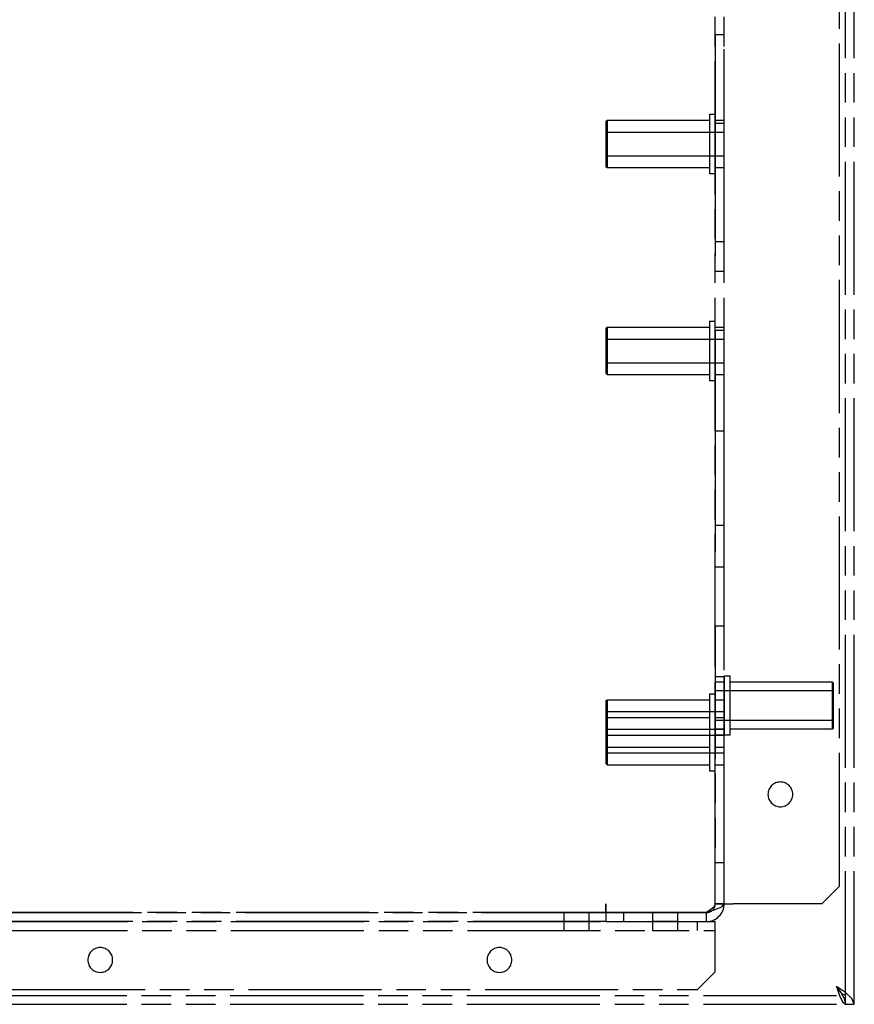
# Model space of a CAD drawing. Extents: x -156717 to 425753, y -51191 to 363295.
# Tile 166 of 256: x 135259 to 135400, y 108631 to 108798. Entities that reach past the tile are written whole.
import ezdxf

# ---------------------------------------------------------------- set-up
doc = ezdxf.new("R2010")
doc.units = 0
doc.header["$LTSCALE"] = 50
doc.linetypes.add('PHANTOM', pattern=[0.8, 0.45, -0.05, 0.1, -0.05, 0.1, -0.05])
doc.layers.add('DEFAULT_3', color=7, linetype='PHANTOM')

msp = doc.modelspace()

# ---------------------------------------------------------------- linework, layer by layer
at = {"layer": 'DEFAULT_3', "color": 8, "linetype": 'PHANTOM'}
for p, q in [((135376.64191, 108648.31311), (135376.64191, 109189.89106)), ((135376.64191, 108648.31311), (135376.64191, 109189.89106)), ((135378.14213, 108648.31311), (135378.14213, 109189.89106)), ((135378.14213, 108648.31311), (135378.14213, 109189.89106)), ((135397.64498, 108651.31354), (135397.64498, 109189.89106)), ((135398.64512, 108631.31063), (135398.64512, 109189.89106)), ((135400.14534, 108631.31063), (135400.14534, 109189.89106)), ((135376.64191, 108795.33454), (135376.64191, 108755.32871)), ((135376.64191, 108795.33454), (135378.14213, 108795.33454)), ((135376.64191, 108795.33454), (135378.14213, 108795.33454)), ((135378.14213, 108755.32871), (135378.14213, 108795.33454)), ((135358.13922, 108780.6324), (135358.33925, 108780.83242)), ((135358.13922, 108780.6324), (135358.33925, 108780.83242)), ((135358.13922, 108780.6324), (135358.33925, 108780.83242)), ((135358.13922, 108780.6324), (135358.33925, 108780.83242)), ((135358.13922, 108780.6324), (135358.13922, 108773.03129)), ((135358.13922, 108780.6324), (135358.13922, 108773.03129)), ((135358.33925, 108780.83242), (135375.64177, 108780.83242)), ((135358.33925, 108780.83242), (135375.64177, 108780.83242)), ((135358.33925, 108780.83242), (135375.64177, 108780.83242)), ((135358.33925, 108780.83242), (135375.64177, 108780.83242)), ((135358.33925, 108780.83242), (135358.33925, 108780.43624)), ((135358.33925, 108780.43624), (135358.33925, 108780.83242)), ((135358.33925, 108780.83242), (135358.33925, 108780.43624)), ((135358.33925, 108780.43624), (135358.33925, 108780.83242)), ((135358.33925, 108780.43624), (135358.33925, 108777.72205)), ((135358.33925, 108777.72205), (135358.33925, 108780.43624)), ((135358.33925, 108780.43624), (135358.33925, 108777.72205)), ((135358.33925, 108777.72205), (135358.33925, 108780.43624)), ((135375.64177, 108781.83257), (135375.64177, 108771.83111)), ((135375.64177, 108781.83257), (135376.64191, 108781.83257)), ((135375.64177, 108781.83257), (135376.64191, 108781.83257)), ((135375.64177, 108781.83257), (135375.64177, 108771.83111)), ((135375.64177, 108781.83257), (135376.64191, 108781.83257)), ((135375.64177, 108781.83257), (135376.64191, 108781.83257)), ((135375.64177, 108780.83242), (135375.64177, 108772.83126)), ((135375.64177, 108780.83242), (135375.64177, 108772.83126)), ((135376.64191, 108771.83111), (135376.64191, 108781.83257)), ((135376.64191, 108771.83111), (135376.64191, 108781.83257)), ((135376.64191, 108780.83242), (135378.14213, 108780.83242)), ((135376.64191, 108772.83126), (135376.64191, 108780.83242)), ((135376.64191, 108780.83242), (135378.14213, 108780.83242)), ((135376.64191, 108780.83242), (135378.14213, 108780.83242)), ((135376.64191, 108772.83126), (135376.64191, 108780.83242)), ((135376.64191, 108780.83242), (135378.14213, 108780.83242)), ((135376.64191, 108780.33235), (135376.64191, 108760.32944)), ((135376.64191, 108780.33235), (135378.14213, 108780.33235)), ((135376.64191, 108780.33235), (135378.14213, 108780.33235)), ((135378.14213, 108772.83126), (135378.14213, 108780.83242)), ((135378.14213, 108772.83126), (135378.14213, 108780.83242)), ((135378.14213, 108760.32944), (135378.14213, 108780.33235)), ((135358.13922, 108778.83213), (135358.13922, 108774.83155)), ((135358.13922, 108778.83213), (135358.13922, 108774.83155)), ((135358.13922, 108778.83213), (135378.14213, 108778.83213)), ((135358.13922, 108778.83213), (135378.14213, 108778.83213)), ((135358.13922, 108778.83213), (135378.14213, 108778.83213)), ((135358.13922, 108778.83213), (135378.14213, 108778.83213)), ((135376.64191, 108778.83213), (135376.64191, 108774.83155)), ((135376.64191, 108778.83213), (135376.64191, 108774.83155)), ((135376.64191, 108778.83213), (135378.14213, 108778.83213)), ((135376.64191, 108778.83213), (135378.14213, 108778.83213)), ((135376.64191, 108778.83213), (135378.14213, 108778.83213)), ((135376.64191, 108778.83213), (135378.14213, 108778.83213)), ((135378.14213, 108774.83155), (135378.14213, 108778.83213)), ((135378.14213, 108774.83155), (135378.14213, 108778.83213)), ((135378.14213, 108774.83155), (135378.14213, 108778.83213)), ((135378.14213, 108774.83155), (135378.14213, 108778.83213)), ((135358.33925, 108777.72205), (135358.33925, 108775.94163)), ((135358.33925, 108775.94163), (135358.33925, 108777.72205)), ((135358.33925, 108777.72205), (135358.33925, 108775.94163)), ((135358.33925, 108775.94163), (135358.33925, 108777.72205)), ((135358.33925, 108775.94163), (135358.33925, 108773.22744)), ((135358.33925, 108773.22744), (135358.33925, 108775.94163)), ((135358.33925, 108775.94163), (135358.33925, 108773.22744)), ((135358.33925, 108773.22744), (135358.33925, 108775.94163)), ((135358.13922, 108774.83155), (135378.14213, 108774.83155)), ((135358.13922, 108774.83155), (135378.14213, 108774.83155)), ((135358.13922, 108774.83155), (135378.14213, 108774.83155)), ((135358.13922, 108774.83155), (135378.14213, 108774.83155)), ((135376.64191, 108774.83155), (135378.14213, 108774.83155)), ((135376.64191, 108774.83155), (135378.14213, 108774.83155)), ((135376.64191, 108774.83155), (135378.14213, 108774.83155)), ((135358.13922, 108773.03129), (135358.33925, 108772.83126)), ((135358.13922, 108773.03129), (135358.33925, 108772.83126)), ((135358.13922, 108773.03129), (135358.33925, 108772.83126)), ((135358.13922, 108773.03129), (135358.33925, 108772.83126)), ((135358.33925, 108773.22744), (135358.33925, 108772.83126)), ((135358.33925, 108772.83126), (135358.33925, 108773.22744)), ((135358.33925, 108773.22744), (135358.33925, 108772.83126)), ((135358.33925, 108772.83126), (135358.33925, 108773.22744)), ((135358.33925, 108772.83126), (135375.64177, 108772.83126)), ((135358.33925, 108772.83126), (135375.64177, 108772.83126)), ((135358.33925, 108772.83126), (135375.64177, 108772.83126)), ((135358.33925, 108772.83126), (135375.64177, 108772.83126)), ((135376.64191, 108772.83126), (135378.14213, 108772.83126)), ((135376.64191, 108772.83126), (135378.14213, 108772.83126)), ((135376.64191, 108772.83126), (135378.14213, 108772.83126)), ((135376.64191, 108772.83126), (135378.14213, 108772.83126)), ((135375.64177, 108771.83111), (135376.64191, 108771.83111)), ((135375.64177, 108771.83111), (135376.64191, 108771.83111)), ((135375.64177, 108771.83111), (135376.64191, 108771.83111)), ((135375.64177, 108771.83111), (135376.64191, 108771.83111)), ((135376.64191, 108760.32944), (135378.14213, 108760.32944)), ((135376.64191, 108760.32944), (135378.14213, 108760.32944)), ((135376.64191, 108755.32871), (135378.14213, 108755.32871)), ((135358.13922, 108745.62729), (135358.33925, 108745.82732)), ((135358.13922, 108745.62729), (135358.33925, 108745.82732)), ((135358.13922, 108745.62729), (135358.33925, 108745.82732)), ((135358.13922, 108745.62729), (135358.33925, 108745.82732)), ((135358.13922, 108745.62729), (135358.13922, 108738.02618)), ((135358.13922, 108745.62729), (135358.13922, 108738.02618)), ((135358.33925, 108745.82732), (135375.64177, 108745.82732)), ((135358.33925, 108745.82732), (135375.64177, 108745.82732)), ((135358.33925, 108745.82732), (135375.64177, 108745.82732)), ((135358.33925, 108745.82732), (135375.64177, 108745.82732)), ((135358.33925, 108745.82732), (135358.33925, 108745.43114)), ((135358.33925, 108745.43114), (135358.33925, 108745.82732)), ((135358.33925, 108745.82732), (135358.33925, 108745.43114)), ((135358.33925, 108745.43114), (135358.33925, 108745.82732)), ((135358.33925, 108745.43114), (135358.33925, 108742.71695)), ((135358.33925, 108742.71695), (135358.33925, 108745.43114)), ((135358.33925, 108745.43114), (135358.33925, 108742.71695)), ((135358.33925, 108742.71695), (135358.33925, 108745.43114)), ((135375.64177, 108746.82747), (135375.64177, 108736.82601)), ((135375.64177, 108746.82747), (135376.64191, 108746.82747)), ((135375.64177, 108746.82747), (135375.64177, 108736.82601)), ((135375.64177, 108746.82747), (135376.64191, 108746.82747)), ((135375.64177, 108746.82747), (135376.64191, 108746.82747)), ((135375.64177, 108745.82732), (135375.64177, 108737.82616)), ((135375.64177, 108745.82732), (135375.64177, 108737.82616)), ((135376.64191, 108736.82601), (135376.64191, 108746.82747)), ((135376.64191, 108736.82601), (135376.64191, 108746.82747)), ((135376.64191, 108745.82732), (135378.14213, 108745.82732)), ((135376.64191, 108737.82616), (135376.64191, 108745.82732)), ((135376.64191, 108745.82732), (135378.14213, 108745.82732)), ((135376.64191, 108745.82732), (135378.14213, 108745.82732)), ((135376.64191, 108737.82616), (135376.64191, 108745.82732)), ((135376.64191, 108745.82732), (135378.14213, 108745.82732)), ((135378.14213, 108737.82616), (135378.14213, 108745.82732)), ((135378.14213, 108737.82616), (135378.14213, 108745.82732)), ((135358.13922, 108743.82703), (135358.13922, 108739.82645)), ((135358.13922, 108743.82703), (135358.13922, 108739.82645)), ((135358.13922, 108743.82703), (135378.14213, 108743.82703)), ((135358.13922, 108743.82703), (135378.14213, 108743.82703)), ((135358.13922, 108743.82703), (135378.14213, 108743.82703)), ((135358.13922, 108743.82703), (135378.14213, 108743.82703)), ((135376.64191, 108745.32725), (135376.64191, 108705.32142)), ((135376.64191, 108745.32725), (135378.14213, 108745.32725)), ((135376.64191, 108745.32725), (135378.14213, 108745.32725)), ((135376.64191, 108743.82703), (135376.64191, 108739.82645)), ((135376.64191, 108743.82703), (135376.64191, 108739.82645)), ((135376.64191, 108743.82703), (135378.14213, 108743.82703)), ((135376.64191, 108743.82703), (135378.14213, 108743.82703)), ((135376.64191, 108743.82703), (135378.14213, 108743.82703)), ((135376.64191, 108743.82703), (135378.14213, 108743.82703)), ((135378.14213, 108705.32142), (135378.14213, 108745.32725)), ((135378.14213, 108739.82645), (135378.14213, 108743.82703)), ((135378.14213, 108739.82645), (135378.14213, 108743.82703)), ((135378.14213, 108739.82645), (135378.14213, 108743.82703)), ((135378.14213, 108739.82645), (135378.14213, 108743.82703)), ((135358.33925, 108742.71695), (135358.33925, 108740.93652)), ((135358.33925, 108740.93652), (135358.33925, 108742.71695)), ((135358.33925, 108742.71695), (135358.33925, 108740.93652)), ((135358.33925, 108740.93652), (135358.33925, 108742.71695)), ((135358.33925, 108740.93652), (135358.33925, 108738.22234)), ((135358.33925, 108738.22234), (135358.33925, 108740.93652)), ((135358.33925, 108740.93652), (135358.33925, 108738.22234)), ((135358.33925, 108738.22234), (135358.33925, 108740.93652)), ((135358.13922, 108739.82645), (135378.14213, 108739.82645)), ((135358.13922, 108739.82645), (135378.14213, 108739.82645)), ((135358.13922, 108739.82645), (135378.14213, 108739.82645)), ((135358.13922, 108739.82645), (135378.14213, 108739.82645)), ((135376.64191, 108739.82645), (135378.14213, 108739.82645)), ((135376.64191, 108739.82645), (135378.14213, 108739.82645)), ((135376.64191, 108739.82645), (135378.14213, 108739.82645)), ((135358.13922, 108738.02618), (135358.33925, 108737.82616)), ((135358.13922, 108738.02618), (135358.33925, 108737.82616)), ((135358.13922, 108738.02618), (135358.33925, 108737.82616)), ((135358.13922, 108738.02618), (135358.33925, 108737.82616)), ((135358.33925, 108738.22234), (135358.33925, 108737.82616)), ((135358.33925, 108737.82616), (135358.33925, 108738.22234)), ((135358.33925, 108738.22234), (135358.33925, 108737.82616)), ((135358.33925, 108737.82616), (135358.33925, 108738.22234)), ((135358.33925, 108737.82616), (135375.64177, 108737.82616)), ((135358.33925, 108737.82616), (135375.64177, 108737.82616)), ((135358.33925, 108737.82616), (135375.64177, 108737.82616)), ((135358.33925, 108737.82616), (135375.64177, 108737.82616)), ((135376.64191, 108737.82616), (135378.14213, 108737.82616)), ((135376.64191, 108737.82616), (135378.14213, 108737.82616)), ((135376.64191, 108737.82616), (135378.14213, 108737.82616)), ((135376.64191, 108737.82616), (135378.14213, 108737.82616)), ((135375.64177, 108736.82601), (135376.64191, 108736.82601)), ((135375.64177, 108736.82601), (135376.64191, 108736.82601)), ((135375.64177, 108736.82601), (135376.64191, 108736.82601)), ((135375.64177, 108736.82601), (135376.64191, 108736.82601)), ((135376.64191, 108728.32477), (135376.64191, 108712.32244)), ((135376.64191, 108728.32477), (135378.14213, 108728.32477)), ((135376.64191, 108728.32477), (135378.14213, 108728.32477)), ((135378.14213, 108712.32244), (135378.14213, 108728.32477)), ((135376.64191, 108712.32244), (135378.14213, 108712.32244)), ((135376.64191, 108705.32142), (135378.14213, 108705.32142)), ((135376.64191, 108695.31996), (135376.64191, 108655.31413)), ((135376.64191, 108695.31996), (135378.14213, 108695.31996)), ((135376.64191, 108695.31996), (135378.14213, 108695.31996)), ((135378.14213, 108655.31413), (135378.14213, 108695.31996)), ((135376.64191, 108686.76871), (135376.64191, 108676.86727)), ((135376.64191, 108686.76871), (135378.14213, 108686.76871)), ((135376.64191, 108686.76871), (135378.14213, 108686.76871)), ((135378.14213, 108685.81857), (135376.64191, 108685.81857)), ((135376.64191, 108685.81675), (135376.64191, 108683.85945)), ((135379.14228, 108686.81872), (135378.14213, 108686.81872)), ((135378.14213, 108686.81635), (135378.14213, 108684.36982)), ((135378.14213, 108676.86727), (135378.14213, 108686.76871)), ((135378.14213, 108685.81684), (135378.14213, 108679.77653)), ((135379.14228, 108684.36982), (135379.14228, 108686.81635)), ((135396.4448, 108685.81857), (135379.14228, 108685.81857)), ((135379.14228, 108679.77653), (135379.14228, 108685.81726)), ((135396.64483, 108685.61854), (135396.4448, 108685.81857)), ((135396.4448, 108685.15006), (135396.4448, 108685.81857)), ((135396.4448, 108685.81857), (135396.4448, 108685.62651)), ((135396.4448, 108685.62651), (135396.4448, 108684.71797)), ((135396.64483, 108683.75738), (135396.64483, 108685.61674)), ((135375.64177, 108683.81828), (135375.64177, 108673.81682)), ((135375.64177, 108683.81828), (135376.64191, 108683.81828)), ((135375.64177, 108683.81828), (135376.64191, 108683.81828)), ((135375.64177, 108683.81828), (135375.64177, 108673.81682)), ((135375.64177, 108683.81828), (135376.64191, 108683.81828)), ((135375.64177, 108683.81828), (135376.64191, 108683.81828)), ((135396.64483, 108684.31836), (135376.64191, 108684.31836)), ((135376.64191, 108684.31823), (135376.64191, 108680.54208)), ((135376.64191, 108683.85945), (135376.64191, 108677.8193)), ((135376.64191, 108673.81682), (135376.64191, 108683.81828)), ((135376.64191, 108673.81682), (135376.64191, 108683.81828)), ((135378.14213, 108684.36982), (135378.14213, 108676.81891)), ((135379.14228, 108676.81943), (135379.14228, 108684.36982)), ((135396.4448, 108683.85945), (135396.4448, 108685.15006)), ((135396.4448, 108684.71797), (135396.4448, 108681.47148)), ((135396.4448, 108682.1645), (135396.4448, 108683.85945)), ((135396.64483, 108680.54208), (135396.64483, 108684.31811)), ((135396.64483, 108678.01908), (135396.64483, 108683.75738)), ((135358.13922, 108682.61811), (135358.33925, 108682.81814)), ((135358.13922, 108682.61811), (135358.33925, 108682.81814)), ((135358.13922, 108682.61811), (135358.33925, 108682.81814)), ((135358.13922, 108682.61811), (135358.33925, 108682.81814)), ((135358.13922, 108682.61811), (135358.13922, 108675.017)), ((135358.13922, 108682.61811), (135358.13922, 108675.017)), ((135358.33925, 108682.81814), (135375.64177, 108682.81814)), ((135358.33925, 108682.81814), (135375.64177, 108682.81814)), ((135358.33925, 108682.81814), (135375.64177, 108682.81814)), ((135358.33925, 108682.81814), (135375.64177, 108682.81814)), ((135358.33925, 108682.81814), (135358.33925, 108682.42195)), ((135358.33925, 108682.42195), (135358.33925, 108682.81814)), ((135358.33925, 108682.81814), (135358.33925, 108682.42195)), ((135358.33925, 108682.42195), (135358.33925, 108682.81814)), ((135358.33925, 108682.42195), (135358.33925, 108679.70777)), ((135358.33925, 108679.70777), (135358.33925, 108682.42195)), ((135358.33925, 108682.42195), (135358.33925, 108679.70777)), ((135358.33925, 108679.70777), (135358.33925, 108682.42195)), ((135375.64177, 108682.81814), (135375.64177, 108674.81697)), ((135375.64177, 108682.81814), (135375.64177, 108674.81697)), ((135376.64191, 108682.81814), (135378.14213, 108682.81814)), ((135376.64191, 108674.81697), (135376.64191, 108682.81814)), ((135376.64191, 108682.81814), (135378.14213, 108682.81814)), ((135376.64191, 108682.81814), (135378.14213, 108682.81814)), ((135376.64191, 108674.81697), (135376.64191, 108682.81814)), ((135376.64191, 108682.81814), (135378.14213, 108682.81814)), ((135378.14213, 108674.81697), (135378.14213, 108682.81814)), ((135378.14213, 108674.81697), (135378.14213, 108682.81814)), ((135396.4448, 108678.91801), (135396.4448, 108682.1645)), ((135358.13922, 108680.81785), (135358.13922, 108676.81726)), ((135358.13922, 108680.81785), (135358.13922, 108676.81726)), ((135358.13922, 108680.81785), (135378.14213, 108680.81785)), ((135358.13922, 108680.81785), (135378.14213, 108680.81785)), ((135358.13922, 108680.81785), (135378.14213, 108680.81785)), ((135358.13922, 108680.81785), (135378.14213, 108680.81785)), ((135375.64177, 108680.81785), (135375.64177, 108670.81639)), ((135375.64177, 108680.81785), (135376.64191, 108680.81785)), ((135375.64177, 108680.81785), (135376.64191, 108680.81785)), ((135375.64177, 108680.81785), (135375.64177, 108670.81639)), ((135375.64177, 108680.81785), (135376.64191, 108680.81785)), ((135375.64177, 108680.81785), (135376.64191, 108680.81785)), ((135376.64191, 108680.81785), (135376.64191, 108676.81726)), ((135376.64191, 108680.81785), (135376.64191, 108676.81726)), ((135376.64191, 108670.81639), (135376.64191, 108680.81785)), ((135376.64191, 108670.81639), (135376.64191, 108680.81785)), ((135376.64191, 108680.81785), (135378.14213, 108680.81785)), ((135376.64191, 108680.81785), (135378.14213, 108680.81785)), ((135376.64191, 108680.81785), (135378.14213, 108680.81785)), ((135376.64191, 108680.81785), (135378.14213, 108680.81785)), ((135376.64191, 108680.54208), (135376.64191, 108679.31775)), ((135378.14213, 108676.81726), (135378.14213, 108680.81785)), ((135378.14213, 108676.81726), (135378.14213, 108680.81785)), ((135378.14213, 108676.81726), (135378.14213, 108680.81785)), ((135378.14213, 108676.81726), (135378.14213, 108680.81785)), ((135396.4448, 108681.47148), (135396.4448, 108679.77653)), ((135396.64483, 108679.31787), (135396.64483, 108680.54208)), ((135358.13922, 108679.61767), (135358.33925, 108679.8177)), ((135358.13922, 108679.61767), (135358.33925, 108679.8177)), ((135358.13922, 108679.61767), (135358.33925, 108679.8177)), ((135358.13922, 108679.61767), (135358.33925, 108679.8177)), ((135358.13922, 108679.61767), (135358.13922, 108672.01656)), ((135358.13922, 108679.61767), (135358.13922, 108672.01656)), ((135358.33925, 108679.8177), (135375.64177, 108679.8177)), ((135358.33925, 108679.8177), (135375.64177, 108679.8177)), ((135358.33925, 108679.8177), (135375.64177, 108679.8177)), ((135358.33925, 108679.8177), (135375.64177, 108679.8177)), ((135358.33925, 108679.8177), (135358.33925, 108679.42152)), ((135358.33925, 108679.42152), (135358.33925, 108679.8177)), ((135358.33925, 108679.8177), (135358.33925, 108679.42152)), ((135358.33925, 108679.42152), (135358.33925, 108679.8177)), ((135358.33925, 108679.70777), (135358.33925, 108677.92734)), ((135358.33925, 108677.92734), (135358.33925, 108679.70777)), ((135358.33925, 108679.70777), (135358.33925, 108677.92734)), ((135358.33925, 108677.92734), (135358.33925, 108679.70777)), ((135358.33925, 108679.42152), (135358.33925, 108676.70733)), ((135358.33925, 108676.70733), (135358.33925, 108679.42152)), ((135358.33925, 108679.42152), (135358.33925, 108676.70733)), ((135358.33925, 108676.70733), (135358.33925, 108679.42152)), ((135375.64177, 108679.8177), (135375.64177, 108671.81653)), ((135375.64177, 108679.8177), (135375.64177, 108671.81653)), ((135376.64191, 108679.8177), (135378.14213, 108679.8177)), ((135376.64191, 108671.81653), (135376.64191, 108679.8177)), ((135376.64191, 108679.8177), (135378.14213, 108679.8177)), ((135376.64191, 108679.8177), (135378.14213, 108679.8177)), ((135376.64191, 108671.81653), (135376.64191, 108679.8177)), ((135376.64191, 108679.8177), (135378.14213, 108679.8177)), ((135396.64483, 108679.31763), (135376.64191, 108679.31763)), ((135378.14213, 108671.81653), (135378.14213, 108679.8177)), ((135378.14213, 108671.81653), (135378.14213, 108679.8177)), ((135378.14213, 108679.77653), (135378.14213, 108677.81944)), ((135379.14228, 108677.8193), (135379.14228, 108679.77653)), ((135396.4448, 108679.77653), (135396.4448, 108678.48592)), ((135396.4448, 108678.00947), (135396.4448, 108678.91801)), ((135358.13922, 108677.81741), (135358.13922, 108673.81682)), ((135358.13922, 108677.81741), (135358.13922, 108673.81682)), ((135358.13922, 108677.81741), (135378.14213, 108677.81741)), ((135358.13922, 108677.81741), (135378.14213, 108677.81741)), ((135358.13922, 108677.81741), (135378.14213, 108677.81741)), ((135358.13922, 108677.81741), (135378.14213, 108677.81741)), ((135358.33925, 108677.92734), (135358.33925, 108675.21315)), ((135358.33925, 108675.21315), (135358.33925, 108677.92734)), ((135358.33925, 108677.92734), (135358.33925, 108675.21315)), ((135358.33925, 108675.21315), (135358.33925, 108677.92734)), ((135376.64191, 108677.81741), (135376.64191, 108673.81682)), ((135376.64191, 108677.81741), (135376.64191, 108673.81682)), ((135378.14213, 108677.81741), (135376.64191, 108677.81741)), ((135376.64191, 108677.81741), (135378.14213, 108677.81741)), ((135376.64191, 108677.81741), (135378.14213, 108677.81741)), ((135376.64191, 108677.81741), (135378.14213, 108677.81741)), ((135376.64191, 108677.81741), (135378.14213, 108677.81741)), ((135378.14213, 108673.81682), (135378.14213, 108677.81741)), ((135378.14213, 108673.81682), (135378.14213, 108677.81741)), ((135378.14213, 108673.81682), (135378.14213, 108677.81741)), ((135378.14213, 108673.81682), (135378.14213, 108677.81741)), ((135396.4448, 108677.81741), (135379.14228, 108677.81741)), ((135396.4448, 108678.48592), (135396.4448, 108677.81741)), ((135396.64483, 108678.01744), (135396.4448, 108677.81741)), ((135396.4448, 108677.81741), (135396.4448, 108678.00947)), ((135358.13922, 108676.81726), (135378.14213, 108676.81726)), ((135358.13922, 108676.81726), (135378.14213, 108676.81726)), ((135358.13922, 108676.81726), (135378.14213, 108676.81726)), ((135358.13922, 108676.81726), (135378.14213, 108676.81726)), ((135358.33925, 108676.70733), (135358.33925, 108674.9269)), ((135358.33925, 108674.9269), (135358.33925, 108676.70733)), ((135358.33925, 108676.70733), (135358.33925, 108674.9269)), ((135358.33925, 108674.9269), (135358.33925, 108676.70733)), ((135376.64191, 108676.86727), (135378.14213, 108676.86727)), ((135376.64191, 108676.86727), (135378.14213, 108676.86727)), ((135376.64191, 108676.81726), (135378.14213, 108676.81726)), ((135376.64191, 108676.81726), (135378.14213, 108676.81726)), ((135376.64191, 108676.81726), (135378.14213, 108676.81726)), ((135376.64191, 108676.81726), (135378.14213, 108676.81726)), ((135379.14228, 108676.81726), (135378.14213, 108676.81726)), ((135358.13922, 108675.017), (135358.33925, 108674.81697)), ((135358.13922, 108675.017), (135358.33925, 108674.81697)), ((135358.13922, 108675.017), (135358.33925, 108674.81697)), ((135358.13922, 108673.81682), (135378.14213, 108673.81682)), ((135358.13922, 108673.81682), (135378.14213, 108673.81682)), ((135358.13922, 108673.81682), (135378.14213, 108673.81682)), ((135358.13922, 108673.81682), (135378.14213, 108673.81682)), ((135358.33925, 108675.21315), (135358.33925, 108674.81697)), ((135358.33925, 108674.81697), (135358.33925, 108675.21315)), ((135358.33925, 108675.21315), (135358.33925, 108674.81697)), ((135358.33925, 108674.81697), (135358.33925, 108675.21315)), ((135358.33925, 108674.9269), (135358.33925, 108672.21272)), ((135358.33925, 108672.21272), (135358.33925, 108674.9269)), ((135358.33925, 108674.9269), (135358.33925, 108672.21272)), ((135358.33925, 108672.21272), (135358.33925, 108674.9269)), ((135358.33925, 108674.81697), (135375.64177, 108674.81697)), ((135358.33925, 108674.81697), (135375.64177, 108674.81697)), ((135358.33925, 108674.81697), (135375.64177, 108674.81697)), ((135358.33925, 108674.81697), (135375.64177, 108674.81697)), ((135375.64177, 108673.81682), (135376.64191, 108673.81682)), ((135375.64177, 108673.81682), (135376.64191, 108673.81682)), ((135375.64177, 108673.81682), (135376.64191, 108673.81682)), ((135375.64177, 108673.81682), (135376.64191, 108673.81682)), ((135376.64191, 108674.81697), (135378.14213, 108674.81697)), ((135376.64191, 108674.81697), (135378.14213, 108674.81697)), ((135376.64191, 108674.81697), (135378.14213, 108674.81697)), ((135376.64191, 108674.81697), (135378.14213, 108674.81697)), ((135376.64191, 108673.81682), (135378.14213, 108673.81682)), ((135376.64191, 108673.81682), (135378.14213, 108673.81682)), ((135376.64191, 108673.81682), (135378.14213, 108673.81682)), ((135376.64191, 108673.81682), (135378.14213, 108673.81682)), ((135358.33925, 108672.21272), (135358.33925, 108671.81653)), ((135358.33925, 108671.81653), (135358.33925, 108672.21272)), ((135358.33925, 108672.21272), (135358.33925, 108671.81653)), ((135358.33925, 108671.81653), (135358.33925, 108672.21272)), ((135358.13922, 108672.01656), (135358.33925, 108671.81653)), ((135358.13922, 108672.01656), (135358.33925, 108671.81653)), ((135358.13922, 108672.01656), (135358.33925, 108671.81653)), ((135358.13922, 108672.01656), (135358.33925, 108671.81653)), ((135358.33925, 108671.81653), (135375.64177, 108671.81653)), ((135358.33925, 108671.81653), (135375.64177, 108671.81653)), ((135358.33925, 108671.81653), (135375.64177, 108671.81653)), ((135358.33925, 108671.81653), (135375.64177, 108671.81653)), ((135375.64177, 108670.81639), (135376.64191, 108670.81639)), ((135375.64177, 108670.81639), (135376.64191, 108670.81639)), ((135375.64177, 108670.81639), (135376.64191, 108670.81639)), ((135375.64177, 108670.81639), (135376.64191, 108670.81639)), ((135376.64191, 108671.81653), (135378.14213, 108671.81653)), ((135376.64191, 108671.81653), (135378.14213, 108671.81653)), ((135376.64191, 108671.81653), (135378.14213, 108671.81653)), ((135376.64191, 108671.81653), (135378.14213, 108671.81653)), ((135376.64191, 108655.31413), (135378.14213, 108655.31413)), ((135376.64191, 108655.31413), (135378.14213, 108655.31413)), ((135397.64498, 108651.31354), (135394.64454, 108648.31311)), ((135358.12922, 108646.81389), (135358.12922, 108648.31411)), ((135358.12922, 108648.31411), (135358.12922, 108646.82289)), ((135375.1417, 108646.82289), (135376.64191, 108647.31962)), ((135375.8918, 108647.31962), (135375.1417, 108646.82289)), ((135376.44092, 108647.81637), (135375.8918, 108647.31962)), ((135376.64191, 108648.31311), (135376.44092, 108647.81637)), ((135378.14213, 108648.31311), (135376.64191, 108648.31311)), ((135376.64191, 108648.31311), (135379.64235, 108648.31311)), ((135376.64191, 108647.31962), (135377.74015, 108647.81637)), ((135377.74015, 108647.81637), (135378.14213, 108648.31311)), ((135394.64454, 108648.31311), (135379.64235, 108648.31311)), ((135358.12922, 108646.81389), (135177.12283, 108646.81389)), ((135177.12283, 108646.81389), (135358.12922, 108646.81389)), ((135355.23879, 108646.81389), (135351.03818, 108646.81389)), ((135351.03818, 108646.81389), (135351.03818, 108645.31367)), ((135351.03818, 108646.81389), (135351.03818, 108645.31367)), ((135355.23879, 108646.81389), (135355.23879, 108645.31367)), ((135355.23879, 108646.81389), (135355.23879, 108645.31367)), ((135358.12922, 108646.82289), (135375.1417, 108646.82289)), ((135358.12922, 108646.81389), (135358.12922, 108645.31367)), ((135361.13966, 108646.81289), (135358.13922, 108646.81289)), ((135358.13922, 108646.81289), (135358.13922, 108645.31267)), ((135375.1417, 108646.81289), (135361.13966, 108646.81289)), ((135361.13966, 108646.81289), (135361.13966, 108645.31267)), ((135370.24098, 108646.81289), (135366.04037, 108646.81289)), ((135370.24098, 108646.81289), (135366.04037, 108646.81289)), ((135370.24098, 108646.81289), (135366.04037, 108646.81289)), ((135366.04037, 108646.81289), (135366.04037, 108645.31267)), ((135366.04037, 108646.81289), (135366.04037, 108645.31267)), ((135366.04037, 108646.81289), (135366.04037, 108645.31267)), ((135366.04037, 108646.81289), (135366.04037, 108645.31267)), ((135366.04037, 108646.81289), (135366.04037, 108645.31267)), ((135366.04037, 108646.81289), (135366.04037, 108645.31267)), ((135370.24098, 108646.81289), (135370.24098, 108645.31267)), ((135370.24098, 108646.81289), (135370.24098, 108645.31267)), ((135370.24098, 108646.81289), (135370.24098, 108645.31267)), ((135370.24098, 108646.81289), (135370.24098, 108645.31267)), ((135370.24098, 108646.81289), (135370.24098, 108645.31267)), ((135370.24098, 108646.81289), (135370.24098, 108645.31267)), ((135375.1417, 108645.31267), (135375.1417, 108646.81289)), ((135174.71248, 108645.31267), (135376.64191, 108645.31267)), ((135174.71248, 108643.81245), (135376.64191, 108643.81245)), ((135358.12922, 108645.31367), (135177.12283, 108645.31367)), ((135358.12922, 108645.31367), (135177.12283, 108645.31367)), ((135351.03818, 108645.31367), (135355.23879, 108645.31367)), ((135351.03818, 108645.31267), (135351.03818, 108643.81245)), ((135353.13849, 108645.31267), (135351.03835, 108645.31267)), ((135351.03835, 108643.81245), (135353.13849, 108643.81245)), ((135355.23863, 108645.31267), (135353.13849, 108645.31267)), ((135353.13849, 108643.81245), (135355.23863, 108643.81245)), ((135355.23879, 108645.31267), (135355.23879, 108643.81245)), ((135358.13922, 108645.31267), (135361.13966, 108645.31267)), ((135361.13966, 108645.31267), (135375.1417, 108645.31267)), ((135366.04037, 108645.31267), (135366.04037, 108643.81245)), ((135366.04037, 108645.31267), (135366.04037, 108643.81245)), ((135366.04037, 108645.31267), (135366.04037, 108643.81245)), ((135366.04037, 108645.31267), (135370.24098, 108645.31267)), ((135366.04037, 108645.31267), (135370.24098, 108645.31267)), ((135366.04037, 108645.31267), (135370.24098, 108645.31267)), ((135368.14068, 108645.31267), (135366.04054, 108645.31267)), ((135368.14068, 108645.31267), (135366.04054, 108645.31267)), ((135368.14068, 108645.31267), (135366.04054, 108645.31267)), ((135366.04054, 108643.81245), (135368.14068, 108643.81245)), ((135366.04054, 108643.81245), (135368.14068, 108643.81245)), ((135366.04054, 108643.81245), (135368.14068, 108643.81245)), ((135370.24081, 108645.31267), (135368.14068, 108645.31267)), ((135370.24081, 108645.31267), (135368.14068, 108645.31267)), ((135370.24081, 108645.31267), (135368.14068, 108645.31267)), ((135368.14068, 108643.81245), (135370.24081, 108643.81245)), ((135368.14068, 108643.81245), (135370.24081, 108643.81245)), ((135368.14068, 108643.81245), (135370.24081, 108643.81245)), ((135370.24098, 108645.31267), (135370.24098, 108643.81245)), ((135370.24098, 108645.31267), (135370.24098, 108643.81245)), ((135370.24098, 108645.31267), (135370.24098, 108643.81245)), ((135373.64148, 108643.81245), (135373.64148, 108645.31267)), ((135376.64191, 108642.31223), (135376.64191, 108645.31267)), ((135376.64191, 108636.81143), (135376.64191, 108642.31223)), ((135376.64191, 108636.81143), (135373.64148, 108633.81099)), ((135177.71292, 108633.81099), (135373.64148, 108633.81099)), ((135397.64165, 108633.56095), (135397.1449, 108634.31107)), ((135397.1449, 108634.31107), (135397.89503, 108633.31092)), ((135397.1449, 108634.31107), (135397.64157, 108632.81094)), ((135398.64511, 108633.31095), (135397.1449, 108634.31107)), ((135174.62247, 108632.81085), (135398.63512, 108632.81085)), ((135397.64157, 108632.81094), (135398.13842, 108631.71261)), ((135398.13839, 108633.01184), (135397.64165, 108633.56095)), ((135397.89503, 108633.31092), (135398.44413, 108632.31077)), ((135398.63512, 108632.81085), (135398.13839, 108633.01184)), ((135398.44413, 108632.31077), (135398.64512, 108631.31063)), ((135398.63512, 108631.31063), (135398.63512, 108632.81085)), ((135399.74336, 108632.31077), (135398.64511, 108633.31095)), ((135400.14534, 108631.31063), (135399.74336, 108632.31077)), ((135174.62247, 108631.31063), (135398.63512, 108631.31063)), ((135398.13842, 108631.71261), (135398.63512, 108631.31063)), ((135398.64512, 108631.31063), (135400.14534, 108631.31063))]:
    msp.add_line(p, q, dxfattribs=at)
for centre, radius, start, end in [((135387.64352, 108666.8158), 2.10031, 90, 270), ((135387.64352, 108666.8148), 2.10031, 90, 270), ((135387.64352, 108666.8158), 2.10031, 270, 90), ((135387.64352, 108666.8148), 2.10031, 270, 90), ((135375.1417, 108648.31311), 1.50022, 270, 0), ((135375.1417, 108648.31311), 3.00044, 270, 0), ((135272.62675, 108638.81172), 2.10031, 90, 270), ((135272.62675, 108638.81172), 2.10031, 90, 270), ((135272.62675, 108638.81172), 2.10031, 270, 90), ((135272.62675, 108638.81172), 2.10031, 270, 90), ((135340.13659, 108638.81172), 2.10031, 90, 270), ((135340.13659, 108638.81172), 2.10031, 90, 270), ((135340.13659, 108638.81172), 2.10031, 270, 90), ((135340.13659, 108638.81172), 2.10031, 270, 90)]:
    msp.add_arc(centre, radius, start, end, dxfattribs=at)

doc.saveas('drawing.dxf')
